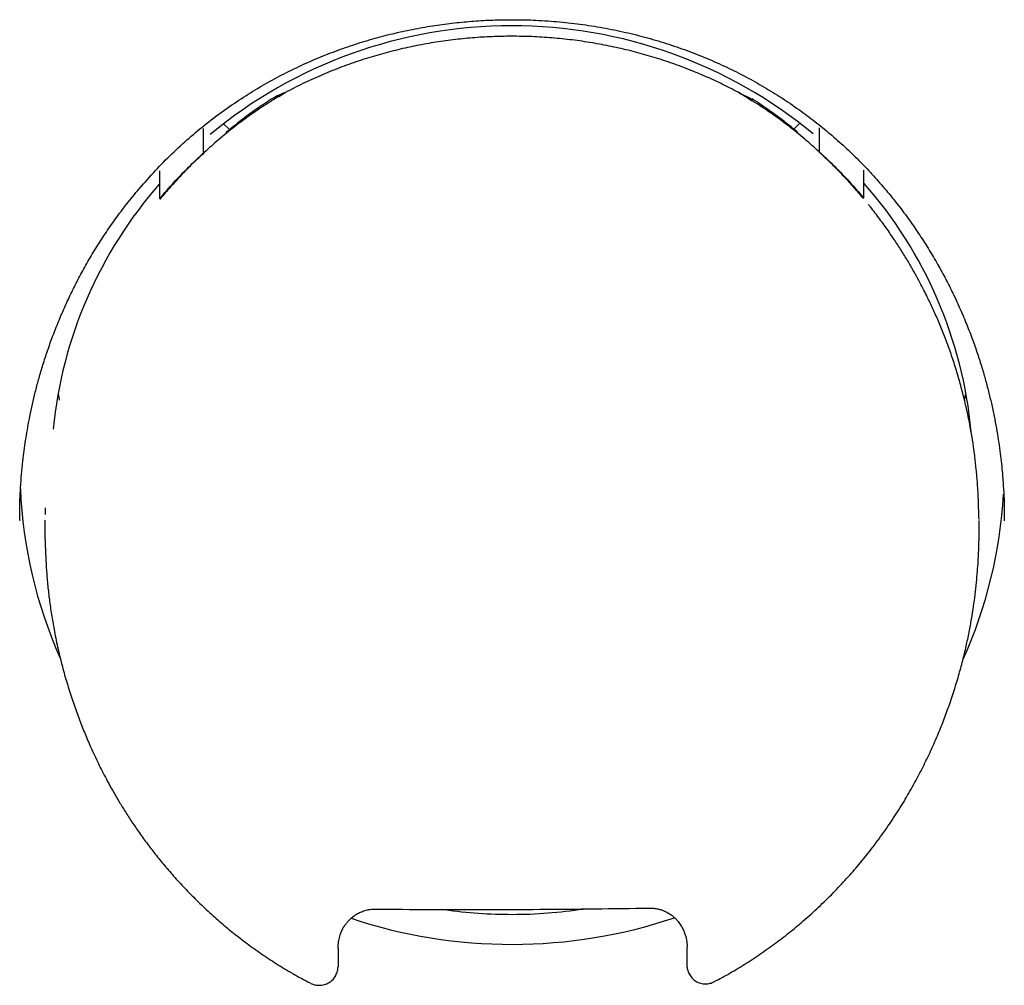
# Model space of a CAD drawing. Header units: millimetres. Extents: x 8 to 663, y 12 to 489.
# Tile 34 of 44: x 342.06 to 349.97, y 454.83 to 462.58. Entities that reach past the tile are written whole.
import ezdxf

# ---------------------------------------------------------------- set-up
doc = ezdxf.new("R2010")
doc.units = ezdxf.units.MM

msp = doc.modelspace()

# ---------------------------------------------------------------- linework, layer by layer
at = {"color": 7, "linetype": 'Continuous', "lineweight": 30}
for p, q in [((344.1939, 461.9946), (344.1432, 461.9619)), ((347.8815, 461.9657), (347.8307, 461.9983)), ((343.5402, 461.5123), (343.5402, 461.7076)), ((343.6996, 461.7456), (343.7488, 461.6983)), ((348.2772, 461.7029), (348.3261, 461.7501)), ((348.4854, 461.5173), (348.4854, 461.7126)), ((343.7212, 461.6714), (343.7212, 461.6669)), ((348.3047, 461.671), (348.3047, 461.676)), ((343.5402, 461.5123), (343.5418, 461.5106)), ((348.4838, 461.5156), (348.4854, 461.5173)), ((343.187, 461.3666), (343.187, 461.1431)), ((348.8393, 461.1488), (348.8393, 461.3723)), ((343.1913, 461.1431), (343.1884, 461.1396)), ((343.1904, 461.1439), (343.1893, 461.1408)), ((342.2681, 458.6613), (342.2671, 458.6097)), ((342.2659, 458.5626), (342.2659, 458.4449)), ((349.7656, 458.4588), (349.7656, 458.562)), ((342.2663, 458.4448), (342.2662, 458.443)), ((349.7653, 458.4563), (349.7653, 458.4588)), ((344.619, 455.1254), (344.6201, 455.1416)), ((344.6192, 455.1278), (344.6192, 454.9804)), ((347.419, 455.1373), (347.4191, 455.0468)), ((344.6192, 454.9804), (344.6192, 454.9789))]:
    msp.add_line(p, q, dxfattribs=at)
at = {"color": 7, "linetype": 'Continuous', "lineweight": 30, "flags": 128}
for points in [[(347.9474, 461.9371), (347.9466, 461.9424), (347.9442, 461.9453), (347.9425, 461.9457)], [(342.3713, 459.5799), (342.3805, 459.5313), (342.3816, 459.5255)], [(349.6496, 459.5237), (349.6521, 459.5365), (349.6603, 459.5799)]]:
    msp.add_lwpolyline(points, dxfattribs=at)
at = {"color": 7, "linetype": 'Continuous', "lineweight": 30}
for centre, radius, start, end in [((346.0074, 458.7482), 3.7825, 89.91486, 129.69863), ((346.0248, 458.75), 3.7807, 50.40791, 90.17961), ((347.6749, 461.5096), 0.507, 57.49192, 68.90475), ((345.8149, 458.9515), 3.5001, 138.68182, 174.38272), ((346.2167, 458.9516), 3.5, 5.27008, 41.44591), ((345.7577, 458.9682), 3.692, 182.37188, 204.07972), ((346.2746, 458.968), 3.6912, 335.66977, 356.94947), ((346.0158, 459.2366), 3.8368, 261.90888, 270.04131), ((346.0158, 459.2364), 3.8366, 270.04153, 278.56949), ((346.0149, 459.2437), 4.0848, 251.58939, 270.05431), ((346.0168, 459.243), 4.0841, 270.02746, 288.60683)]:
    msp.add_arc(centre, radius, start, end, dxfattribs=at)
for points, knots in [([(343.009, 461.2075), (343.0511, 461.2562), (343.1345, 461.3528), (343.2673, 461.4885), (343.4041, 461.6157), (343.5452, 461.7344), (343.6903, 461.8449), (343.8394, 461.9473), (343.9917, 462.0416), (344.1464, 462.1277), (344.3027, 462.2055), (344.46, 462.275), (344.6182, 462.3368), (344.7771, 462.3911), (344.9366, 462.4382), (345.0966, 462.4783), (345.2564, 462.5115), (345.4152, 462.538), (345.5724, 462.558), (345.7277, 462.5716), (345.8743, 462.5795), (345.9692, 462.5801), (346.0128, 462.5804)], [0, 0, 0, 0, 0.056561, 0.112106, 0.166789, 0.220768, 0.274225, 0.327335, 0.379975, 0.431996, 0.483271, 0.533738, 0.58354, 0.632771, 0.681515, 0.729855, 0.777792, 0.824921, 0.871237, 0.916812, 0.961711, 1, 1, 1, 1]), ([(346.0128, 462.5803), (346.07, 462.5799), (346.1907, 462.5789), (346.3737, 462.5666), (346.561, 462.5462), (346.7456, 462.5172), (346.9267, 462.4804), (347.1034, 462.4361), (347.275, 462.3847), (347.4415, 462.3265), (347.6031, 462.2617), (347.7599, 462.1907), (347.9117, 462.1134), (348.0583, 462.0304), (348.1993, 461.9422), (348.3342, 461.8495), (348.4628, 461.7525), (348.5854, 461.6516), (348.7021, 461.547), (348.8132, 461.4388), (348.919, 461.3276), (348.9855, 461.2503), (349.0187, 461.2119)], [0, 0, 0, 0, 0.050221, 0.105809, 0.160882, 0.215547, 0.269821, 0.323202, 0.375693, 0.427413, 0.478466, 0.528968, 0.57902, 0.628528, 0.677376, 0.725451, 0.772668, 0.819162, 0.865058, 0.910447, 0.955407, 1, 1, 1, 1]), ([(346.0118, 462.4475), (345.9596, 462.4468), (345.8551, 462.4455), (345.6984, 462.4356), (345.5418, 462.4199), (345.3864, 462.3978), (345.2327, 462.3696), (345.0806, 462.3354), (344.9297, 462.295), (344.7794, 462.2482), (344.6301, 462.1948), (344.4819, 462.1346), (344.336, 462.0685), (344.2413, 462.0192), (344.1939, 461.9946)], [0, 0, 0, 0, 0.082545, 0.165089, 0.248206, 0.331324, 0.413409, 0.495493, 0.578149, 0.660805, 0.745284, 0.829762, 0.914881, 1, 1, 1, 1]), ([(347.8307, 461.9983), (347.7857, 462.0216), (347.6956, 462.0683), (347.5564, 462.1316), (347.4145, 462.1897), (347.2689, 462.2425), (347.1204, 462.2896), (346.9686, 462.331), (346.8148, 462.3664), (346.658, 462.3957), (346.499, 462.4188), (346.3375, 462.4353), (346.175, 462.4457), (346.0662, 462.4469), (346.0118, 462.4475)], [0, 0, 0, 0, 0.080856, 0.161712, 0.243133, 0.324553, 0.407457, 0.490361, 0.573856, 0.65735, 0.742696, 0.828041, 0.914021, 1, 1, 1, 1]), ([(344.1939, 461.9946), (344.1653, 461.978), (344.126, 461.9553), (344.0885, 461.9301), (344.0783, 461.9232)], [0, 0, 0, 0, 0.728942, 1, 1, 1, 1]), ([(344.1924, 461.9937), (344.184, 461.991), (344.1606, 461.9833), (344.1237, 461.9662), (344.0964, 461.95), (344.0828, 461.9418)], [0, 0, 0, 0, 0.215489, 0.607656, 1, 1, 1, 1]), ([(347.8307, 461.9983), (347.8593, 461.9818), (347.8976, 461.9597), (347.9343, 461.9353), (347.9435, 461.9291)], [0, 0, 0, 0, 0.747697, 1, 1, 1, 1]), ([(348.2989, 461.6856), (348.2614, 461.716), (348.1857, 461.7775), (348.0668, 461.8643), (347.9839, 461.9186), (347.9425, 461.9457)], [0, 0, 0, 0, 0.3283805, 0.6641997, 1, 1, 1, 1]), ([(344.0782, 461.9235), (344.0717, 461.9194), (344.0183, 461.8865), (343.9206, 461.8204), (343.7875, 461.7222), (343.6619, 461.6207), (343.5829, 461.5497), (343.545, 461.5155)], [0, 0, 0, 0, 0.0340131, 0.279759, 0.5260954, 0.7720136, 1, 1, 1, 1]), ([(344.0828, 461.9418), (344.0415, 461.9146), (343.9588, 461.8602), (343.8401, 461.7731), (343.7645, 461.7114), (343.7271, 461.6809)], [0, 0, 0, 0, 0.3358, 0.671618, 1, 1, 1, 1]), ([(348.4807, 461.5204), (348.4427, 461.5546), (348.3636, 461.6255), (348.2377, 461.7267), (348.1044, 461.8247), (348.0055, 461.8912), (347.9511, 461.9247), (347.9436, 461.9293)], [0, 0, 0, 0, 0.226936, 0.471525, 0.716531, 0.960949, 1, 1, 1, 1]), ([(343.7275, 461.6804), (343.7264, 461.6803), (343.7221, 461.6796), (343.7216, 461.6749), (343.7212, 461.6714)], [0, 0, 0, 0, 0.23797, 1, 1, 1, 1]), ([(348.2985, 461.6851), (348.2995, 461.6849), (348.3039, 461.6843), (348.3044, 461.6796), (348.3047, 461.676)], [0, 0, 0, 0, 0.238445, 1, 1, 1, 1]), ([(343.187, 461.1431), (343.2247, 461.1869), (343.2994, 461.2737), (343.4173, 461.3969), (343.4995, 461.474), (343.5402, 461.5123)], [0, 0, 0, 0, 0.3389, 0.672224, 1, 1, 1, 1]), ([(343.5418, 461.5106), (343.5107, 461.4816), (343.4487, 461.4234), (343.3593, 461.3322), (343.2724, 461.2384), (343.217, 461.1734), (343.1894, 461.1409)], [0, 0, 0, 0, 0.249457, 0.498915, 0.749457, 1, 1, 1, 1]), ([(343.5448, 461.5156), (343.5448, 461.5156), (343.5433, 461.5156), (343.5422, 461.5139), (343.5419, 461.5116), (343.5418, 461.5106)], [0, 0, 0, 0, 0.015989, 0.6056624, 1, 1, 1, 1]), ([(348.4838, 461.5156), (348.4837, 461.5171), (348.4834, 461.5195), (348.4815, 461.5201), (348.4806, 461.5203)], [0, 0, 0, 0, 0.588422, 1, 1, 1, 1]), ([(348.8369, 461.1466), (348.8126, 461.1752), (348.7638, 461.2324), (348.6807, 461.3228), (348.5881, 461.4181), (348.5186, 461.4831), (348.4838, 461.5156)], [0, 0, 0, 0, 0.220498, 0.44118, 0.7204, 1, 1, 1, 1]), ([(348.4854, 461.5173), (348.5262, 461.4791), (348.6084, 461.4021), (348.7267, 461.2792), (348.8015, 461.1925), (348.8393, 461.1488)], [0, 0, 0, 0, 0.327775, 0.6611, 1, 1, 1, 1]), ([(342.0659, 458.5583), (342.0656, 458.5694), (342.0651, 458.5922), (342.0635, 458.6312), (342.0634, 458.6727), (342.0649, 458.7155), (342.0668, 458.7608), (342.0694, 458.8078), (342.0736, 458.8732), (342.0805, 458.9583), (342.0906, 459.0536), (342.102, 459.1429), (342.1142, 459.2252), (342.1286, 459.3111), (342.1457, 459.4018), (342.1657, 459.4957), (342.1889, 459.5931), (342.2153, 459.6934), (342.2461, 459.7989), (342.2816, 459.9095), (342.3225, 460.0249), (342.3692, 460.1451), (342.4198, 460.264), (342.474, 460.3808), (342.5313, 460.4948), (342.5942, 460.6108), (342.6634, 460.7284), (342.739, 460.8475), (342.8217, 460.9675), (342.9114, 461.0885), (342.9761, 461.1674), (343.009, 461.2075)], [0, 0, 0, 0, 0.0135091, 0.0278747, 0.0416681, 0.0567674, 0.072543, 0.0889077, 0.1058561, 0.1408185, 0.1779377, 0.2057354, 0.2346182, 0.2646016, 0.2964723, 0.3307378, 0.3646777, 0.4007092, 0.4388591, 0.4791636, 0.5216698, 0.5664375, 0.6134945, 0.6563193, 0.7006449, 0.746494, 0.7938973, 0.8428944, 0.8935351, 0.9458797, 1, 1, 1, 1]), ([(349.0187, 461.2119), (349.0516, 461.1718), (349.1165, 461.093), (349.2064, 460.9721), (349.2892, 460.8522), (349.365, 460.7333), (349.4343, 460.6158), (349.4975, 460.4999), (349.5549, 460.3859), (349.6092, 460.2692), (349.66, 460.1504), (349.7069, 460.0303), (349.748, 459.9149), (349.7837, 459.8044), (349.8146, 459.6989), (349.8412, 459.5986), (349.8651, 459.4988), (349.8861, 459.4001), (349.9044, 459.3026), (349.9196, 459.2105), (349.9323, 459.1223), (349.9427, 459.0376), (349.9523, 458.9438), (349.9604, 458.8427), (349.9651, 458.7519), (349.9679, 458.6842), (349.968, 458.6375), (349.9664, 458.5948), (349.9659, 458.5699), (349.9657, 458.5578)], [0, 0, 0, 0, 0.054014, 0.106255, 0.156796, 0.205697, 0.253007, 0.298766, 0.343004, 0.385744, 0.432709, 0.477388, 0.519811, 0.560036, 0.598111, 0.634071, 0.667944, 0.704848, 0.738955, 0.771088, 0.801946, 0.831544, 0.859888, 0.899974, 0.937061, 0.954433, 0.970518, 0.98554, 1, 1, 1, 1]), ([(349.7652, 458.5685), (349.7651, 458.5744), (349.7649, 458.5876), (349.7635, 458.6138), (349.7623, 458.6479), (349.7613, 458.689), (349.7597, 458.7334), (349.7576, 458.7792), (349.7549, 458.8258), (349.7516, 458.8734), (349.7476, 458.9218), (349.7413, 458.9898), (349.7316, 459.0761), (349.7172, 459.1796), (349.6989, 459.2914), (349.6758, 459.4103), (349.6472, 459.5364), (349.6151, 459.6597), (349.5796, 459.7803), (349.5408, 459.8981), (349.4996, 460.0116), (349.4565, 460.1202), (349.4123, 460.2229), (349.3743, 460.305), (349.3418, 460.3716), (349.3137, 460.4273), (349.2803, 460.4906), (349.2414, 460.5613), (349.1965, 460.6389), (349.1461, 460.7214), (349.0901, 460.808), (349.0284, 460.8983), (348.9591, 460.9929), (348.9083, 461.0598), (348.8796, 461.0941), (348.8777, 461.0965)], [0, 0, 0, 0, 0.007282, 0.016281, 0.029326, 0.044967, 0.061361, 0.078104, 0.095198, 0.112641, 0.130435, 0.148579, 0.187495, 0.225844, 0.263231, 0.311793, 0.358693, 0.405147, 0.45161, 0.496664, 0.541276, 0.584069, 0.624938, 0.663881, 0.683379, 0.706219, 0.732395, 0.761899, 0.794725, 0.830859, 0.867948, 0.907952, 0.950855, 0.996641, 1, 1, 1, 1]), ([(342.2659, 458.4431), (342.266, 458.4348), (342.2662, 458.4171), (342.2676, 458.3846), (342.2693, 458.3453), (342.2712, 458.2987), (342.2732, 458.2475), (342.2761, 458.1934), (342.2799, 458.1376), (342.2847, 458.0801), (342.292, 458.0038), (342.3034, 457.9076), (342.3206, 457.7903), (342.3429, 457.6634), (342.3711, 457.5287), (342.405, 457.3901), (342.4426, 457.2561), (342.483, 457.1283), (342.5257, 457.0067), (342.5702, 456.8908), (342.6112, 456.7927), (342.6477, 456.711), (342.6788, 456.6444), (342.7103, 456.58), (342.7432, 456.5155), (342.7791, 456.448), (342.8189, 456.3767), (342.863, 456.3012), (342.9115, 456.2223), (342.9657, 456.1388), (343.0259, 456.0511), (343.0912, 455.9611), (343.162, 455.8695), (343.2381, 455.7766), (343.3214, 455.6813), (343.4122, 455.5841), (343.5109, 455.4854), (343.6123, 455.391), (343.7157, 455.3013), (343.8201, 455.2168), (343.931, 455.1334), (344.0487, 455.0516), (344.1737, 454.9721), (344.2912, 454.9031), (344.3684, 454.8633), (344.4002, 454.8469)], [0, 0, 0, 0, 0.006502, 0.013832, 0.023168, 0.033819, 0.045687, 0.058008, 0.070706, 0.083783, 0.097237, 0.122879, 0.149776, 0.177912, 0.210662, 0.243493, 0.275122, 0.305539, 0.334829, 0.363032, 0.390171, 0.407335, 0.424058, 0.440337, 0.456273, 0.473485, 0.492489, 0.512027, 0.533106, 0.555738, 0.579946, 0.605737, 0.631627, 0.658957, 0.687739, 0.717994, 0.749742, 0.782994, 0.812561, 0.843092, 0.874618, 0.907178, 0.940826, 0.975623, 1, 1, 1, 1]), ([(347.6391, 454.8595), (347.6701, 454.8757), (347.7465, 454.9158), (347.8637, 454.9858), (347.9907, 455.0676), (348.112, 455.153), (348.2277, 455.2412), (348.3449, 455.3375), (348.4624, 455.4422), (348.5792, 455.5555), (348.6888, 455.6706), (348.7914, 455.7873), (348.8911, 455.91), (348.9872, 456.0383), (349.079, 456.1718), (349.1627, 456.3047), (349.2387, 456.4363), (349.3073, 456.5655), (349.3689, 456.6921), (349.4242, 456.8159), (349.4739, 456.9374), (349.5202, 457.0611), (349.5627, 457.1864), (349.601, 457.3126), (349.634, 457.4339), (349.662, 457.5504), (349.6856, 457.6618), (349.7051, 457.768), (349.7209, 457.8685), (349.734, 457.9665), (349.7445, 458.0608), (349.7525, 458.1504), (349.7581, 458.2306), (349.7619, 458.3012), (349.7641, 458.3619), (349.7654, 458.4128), (349.7656, 458.4432), (349.7656, 458.4568)], [0, 0, 0, 0, 0.023919, 0.0589, 0.093327, 0.127156, 0.160343, 0.19285, 0.230913, 0.267996, 0.304218, 0.339639, 0.374334, 0.412352, 0.449331, 0.485139, 0.519768, 0.553277, 0.585143, 0.616031, 0.645941, 0.674806, 0.706264, 0.736266, 0.764866, 0.792097, 0.817987, 0.842558, 0.865772, 0.887363, 0.910011, 0.9305, 0.948825, 0.964948, 0.978838, 0.990513, 1, 1, 1, 1]), ([(344.6194, 455.1412), (344.6207, 455.1572), (344.6233, 455.1887), (344.6338, 455.2301), (344.6469, 455.2643), (344.6614, 455.2926), (344.6779, 455.3181), (344.6965, 455.3416), (344.7168, 455.3628), (344.7409, 455.3832), (344.7688, 455.402), (344.8006, 455.4185), (344.8362, 455.4314), (344.8754, 455.4404), (344.9027, 455.4415), (344.9168, 455.442)], [0, 0, 0, 0, 0.1048505, 0.2065328, 0.2729101, 0.3385483, 0.4090499, 0.4672138, 0.5297931, 0.596845, 0.6683919, 0.7444389, 0.8249982, 0.9101265, 1, 1, 1, 1]), ([(344.9168, 455.442), (345.0637, 455.4409), (345.3576, 455.4386), (345.7988, 455.4381), (346.2399, 455.4397), (346.681, 455.4436), (346.9748, 455.4481), (347.1216, 455.4504)], [0, 0, 0, 0, 0.199957, 0.399931, 0.599927, 0.799948, 1, 1, 1, 1]), ([(347.1216, 455.4504), (347.1326, 455.4502), (347.1544, 455.4497), (347.1864, 455.4443), (347.2171, 455.4356), (347.2462, 455.4238), (347.2735, 455.4091), (347.2989, 455.3917), (347.3221, 455.372), (347.3453, 455.3478), (347.3673, 455.3187), (347.3869, 455.2846), (347.4045, 455.2431), (347.4182, 455.1942), (347.4205, 455.1568), (347.4217, 455.1383)], [0, 0, 0, 0, 0.0687677, 0.1361062, 0.2022588, 0.2674179, 0.331739, 0.3953545, 0.4583855, 0.5209305, 0.60348, 0.6850781, 0.76565, 0.884266, 1, 1, 1, 1]), ([(347.4191, 455.0468), (347.4191, 455.0387), (347.4191, 455.0267), (347.4191, 455.0125), (347.4192, 455.0034), (347.4192, 454.9959), (347.4192, 454.9911), (347.4192, 454.9907), (347.4192, 454.9905)], [0, 0, 0, 0, 0.292004, 0.431415, 0.57467, 0.723606, 0.862507, 1, 1, 1, 1]), ([(347.4192, 454.9907), (347.4203, 454.9794), (347.4225, 454.9555), (347.4341, 454.9269), (347.4472, 454.9049), (347.4596, 454.8892), (347.4743, 454.875), (347.4912, 454.863), (347.5098, 454.8535), (347.5295, 454.8467), (347.5495, 454.8426), (347.5694, 454.8412), (347.5885, 454.8425), (347.612, 454.8467), (347.6281, 454.8537), (347.6385, 454.8582)], [0, 0, 0, 0, 0.111746, 0.234268, 0.298177, 0.363332, 0.429728, 0.49769, 0.566344, 0.634366, 0.701217, 0.76632, 0.828975, 0.888943, 1, 1, 1, 1]), ([(344.4007, 454.8456), (344.4113, 454.8413), (344.4336, 454.8323), (344.4645, 454.8297), (344.4903, 454.8314), (344.51, 454.8352), (344.5294, 454.8417), (344.5478, 454.8511), (344.5645, 454.8632), (344.5791, 454.8773), (344.5914, 454.8931), (344.6045, 454.9151), (344.616, 454.9437), (344.6181, 454.9675), (344.6192, 454.9789)], [0, 0, 0, 0, 0.112315, 0.236125, 0.300776, 0.366559, 0.433339, 0.501366, 0.5694, 0.635889, 0.701171, 0.765222, 0.887992, 1, 1, 1, 1]), ([(344.4007, 454.8457), (344.4007, 454.8457), (344.4003, 454.8455), (344.4003, 454.8463), (344.4003, 454.847)], [0, 0, 0, 0, 0.057792, 1, 1, 1, 1]), ([(347.639, 454.8596), (347.639, 454.8589), (347.6389, 454.8581), (347.6385, 454.8583), (347.6385, 454.8583)], [0, 0, 0, 0, 0.938324, 1, 1, 1, 1])]:
    msp.add_open_spline(points, degree=3, knots=knots, dxfattribs=at)

doc.saveas('drawing.dxf')
